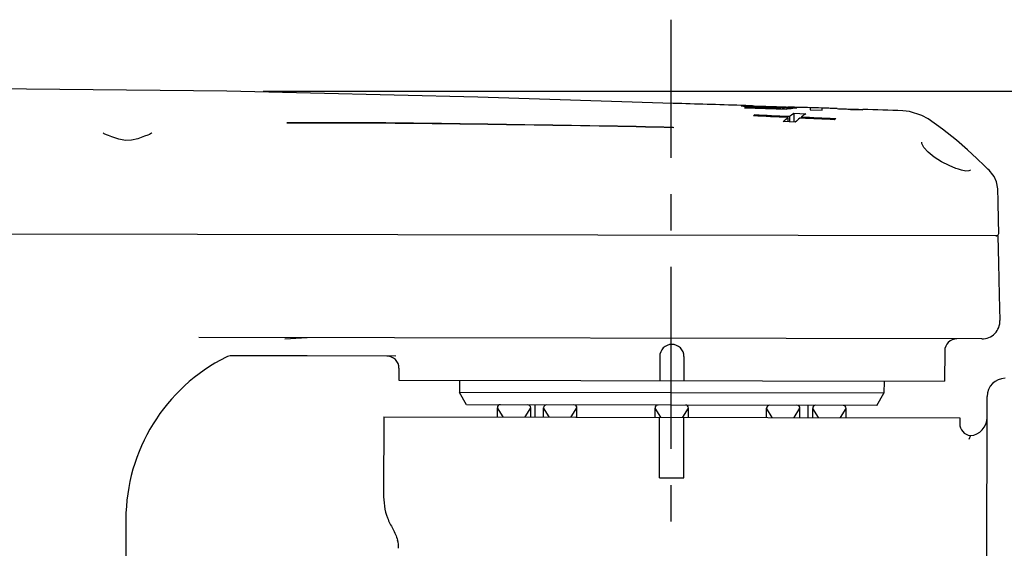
# Model space of a CAD drawing. Header units: millimetres. Extents: x 4086 to 10416, y 123 to 1549.
# Tile 77 of 256: x 7199 to 7239, y 432 to 454. Entities that reach past the tile are written whole.
import ezdxf

# ---------------------------------------------------------------- set-up
doc = ezdxf.new("R2010")
doc.units = ezdxf.units.MM
doc.linetypes.add('CENTER', pattern=[0.6, 0.375, -0.075, 0.075, -0.075])
for name, color, linetype in [('中心线', 7, 'Continuous'), ('外形图', 7, 'Continuous'), ('尺寸标注', 7, 'Continuous')]:
    doc.layers.add(name, color=color, linetype=linetype)
doc.styles.add('思源黑', font='SourceHanSansCN-Normal.ttf')
doc.dimstyles.new('STANDARD_1_4比例中六', dxfattribs={"dimtxt": 10, "dimasz": 8, "dimexe": 2, "dimexo": 1.5, "dimtad": 1, "dimdec": 1, "dimlfac": 4, "dimdsep": 46, "dimtxsty": '思源黑', "dimcen": 0.09, "dimclrd": 256, "dimclre": 256, "dimadec": 0, "dimazin": 0, "dimtp": 0.01, "dimtm": 0.01, "dimtfac": 1, "dimtdec": 1, "dimtofl": 0, "dimtmove": 1, "dimatfit": 3, "dimfxl": 1, "dimtolj": 1, "dimlwd": -1, "dimlwe": -1, "dimarcsym": 0})

# ---------------------------------------------------------------- blocks, each defined once
blk = doc.blocks.new('*D652')
at = {"layer": 'Defpoints', "color": 0}
for p in [(7207.211, 451.273), (7206.549, 404.435), (7303.443, 404.435)]:
    blk.add_point(p, dxfattribs=at)
at = {"layer": '尺寸标注'}
for p, q in [((7208.711, 451.273), (7305.443, 451.273)), ((7303.443, 443.273), (7303.443, 412.435)), ((7208.049, 404.435), (7305.443, 404.435))]:
    blk.add_line(p, q, dxfattribs=at)
for points in [[(7304.777, 443.273), (7302.11, 443.273), (7303.443, 451.273)], [(7302.11, 412.435), (7304.777, 412.435), (7303.443, 404.435)]]:
    blk.add_solid(points, dxfattribs=at)
at = {"layer": '尺寸标注', "color": 0, "insert": (7297.654, 428.466), "char_height": 10, "attachment_point": 5, "rotation": 90, "style": '思源黑'}
blk.add_mtext('\\A1;188.1', dxfattribs=at)

msp = doc.modelspace()

# ---------------------------------------------------------------- linework, layer by layer
at = {"layer": '中心线', "linetype": 'CENTER', "ltscale": 20}
msp.add_line((7225.533, 400.522), (7225.533, 454.213), dxfattribs=at)
at = {"layer": '外形图', "color": 7, "linetype": 'Continuous'}
for p, q in [((7228.88, 450.662), (7228.817, 450.664)), ((7228.871, 450.653), (7228.871, 450.629)), ((7229.958, 450.556), (7228.554, 450.601)), ((7228.554, 450.582), (7230.287, 450.526)), ((7228.979, 450.294), (7228.979, 450.248)), ((7229.958, 450.556), (7229.958, 450.537)), ((7230.177, 450.585), (7230.177, 450.53)), ((7230.331, 450.526), (7230.331, 450.596)), ((7230.331, 450.596), (7230.703, 450.583)), ((7230.341, 450.232), (7230.401, 450.229)), ((7230.401, 450.229), (7230.401, 450.002)), ((7230.591, 450.357), (7230.59, 449.99)), ((7230.591, 450.357), (7231.083, 450.335)), ((7231.252, 450.576), (7231.252, 450.494)), ((7231.252, 450.494), (7231.756, 450.477)), ((7231.759, 450.568), (7231.606, 450.573)), ((7231.756, 450.477), (7231.756, 450.56)), ((7232.918, 450.517), (7233.423, 450.5)), ((7232.92, 450.529), (7233.067, 450.524)), ((7230.642, 449.99), (7230.149, 450.015)), ((7230.339, 450.181), (7230.339, 450.005)), ((7230.894, 450.154), (7230.831, 450.157)), ((7230.894, 450.206), (7230.894, 450.157)), ((7232.256, 450.141), (7232.316, 450.138)), ((7236.712, 449.702), (7236.122, 450.122)), ((7202.111, 449.544), (7202.111, 449.543)), ((7202.112, 449.543), (7202.111, 449.544)), ((7202.145, 449.511), (7202.112, 449.543)), ((7202.249, 449.46), (7202.145, 449.511)), ((7202.323, 449.435), (7202.249, 449.46)), ((7202.466, 449.388), (7202.323, 449.436)), ((7203.944, 449.456), (7203.816, 449.408)), ((7204.019, 449.486), (7203.943, 449.456)), ((7237.375, 448.044), (7237.26, 448.083)), ((7237.492, 448.01), (7237.375, 448.044)), ((7237.679, 447.974), (7237.492, 448.01)), ((7237.802, 447.98), (7237.679, 447.974)), ((7237.837, 447.993), (7237.802, 447.98)), ((7237.855, 448.008), (7237.838, 447.993)), ((7237.858, 448.025), (7237.855, 448.008)), ((7238.634, 448.003), (7238.584, 448.053)), ((7238.794, 447.814), (7238.634, 448.003)), ((7238.841, 447.745), (7238.793, 447.815)), ((7239.005, 445.302), (7158.762, 445.442)), ((7238.333, 441.053), (7206.052, 441.11)), ((7210.522, 441.102), (7209.601, 441.047)), ((7236.805, 440.556), (7236.803, 439.306)), ((7210.52, 440.352), (7207.391, 440.357)), ((7214.17, 440.345), (7210.52, 440.352)), ((7225.055, 440.326), (7225.053, 439.326)), ((7226.055, 440.325), (7226.053, 439.325)), ((7214.304, 439.845), (7214.303, 439.345)), ((7214.303, 439.345), (7236.803, 439.306)), ((7216.803, 439.341), (7216.802, 438.841)), ((7234.303, 439.31), (7234.302, 438.81)), ((7234.302, 438.81), (7216.802, 438.841)), ((7217.09, 438.34), (7216.802, 438.841)), ((7234.012, 438.311), (7234.302, 438.81)), ((7238.514, 416.928), (7238.552, 438.678)), ((7234.012, 438.311), (7217.09, 438.34)), ((7218.595, 437.838), (7218.363, 438.213)), ((7218.363, 437.838), (7218.363, 438.213)), ((7219.505, 437.836), (7219.738, 438.211)), ((7219.738, 437.836), (7219.738, 438.211)), ((7219.925, 437.835), (7219.926, 438.335)), ((7220.499, 437.834), (7220.267, 438.21)), ((7220.267, 437.835), (7220.267, 438.21)), ((7221.409, 437.833), (7221.642, 438.207)), ((7221.642, 437.832), (7221.642, 438.207)), ((7225.095, 437.826), (7224.863, 438.202)), ((7224.863, 437.827), (7224.863, 438.202)), ((7226.005, 437.825), (7226.238, 438.199)), ((7226.238, 437.824), (7226.238, 438.199)), ((7229.459, 437.819), (7229.46, 438.194)), ((7229.691, 437.818), (7229.46, 438.194)), ((7230.601, 437.817), (7230.835, 438.191)), ((7230.834, 437.816), (7230.835, 438.191)), ((7231.175, 437.816), (7231.176, 438.316)), ((7231.595, 437.815), (7231.363, 438.19)), ((7231.363, 437.815), (7231.363, 438.19)), ((7232.505, 437.813), (7232.738, 438.188)), ((7232.738, 437.813), (7232.738, 438.188)), ((7213.675, 437.846), (7213.67, 434.671)), ((7213.675, 437.846), (7237.425, 437.805)), ((7225.046, 435.327), (7225.05, 437.826)), ((7226.046, 435.325), (7226.05, 437.825)), ((7237.425, 437.805), (7237.425, 437.562)), ((7237.863, 437.065), (7237.793, 436.909)), ((7225.046, 435.327), (7226.046, 435.325)), ((7203.043, 433.615), (7203.037, 430.189))]:
    msp.add_line(p, q, dxfattribs=at)
for points in [[(7225.611, 450.763), (7217.557, 451.024), (7207.211, 451.273), (7194.802, 451.386), (7183.034, 451.332), (7174.107, 451.162), (7166.993, 450.846), (7161.099, 450.368)], [(7236.125, 450.12), (7235.868, 450.266), (7235.351, 450.427), (7235.073, 450.455)], [(7204.111, 449.551), (7204.099, 449.536), (7204.019, 449.486)], [(7238.583, 448.054), (7238.441, 448.191), (7238.123, 448.496), (7237.741, 448.851), (7237.294, 449.24), (7236.712, 449.702)], [(7203.816, 449.408), (7203.538, 449.304), (7203.269, 449.242), (7203.025, 449.238), (7202.756, 449.292), (7202.466, 449.388)], [(7237.26, 448.083), (7236.985, 448.196), (7236.673, 448.355), (7236.371, 448.547), (7236.121, 448.75), (7235.949, 448.943), (7235.868, 449.105), (7235.86, 449.164)], [(7238.993, 447.238), (7238.944, 447.523), (7238.84, 447.745)], [(7239.042, 445.43), (7239.029, 445.941), (7239.008, 446.718), (7238.993, 447.237)], [(7238.917, 445.302), (7238.952, 445.307), (7238.983, 445.321), (7239.008, 445.341), (7239.026, 445.366), (7239.038, 445.394), (7239.042, 445.421), (7239.042, 445.431)], [(7239.085, 441.818), (7239.063, 442.85), (7239.033, 444.176), (7239.005, 445.302)]]:
    msp.add_lwpolyline(points, dxfattribs=at)
for centre, radius, start, end in [((7163.288, -1608.277), 2059.984, 88.188409, 88.266288), ((7229.141, 457.288), 6.664, 265.6845, 266.2991), ((7227.339, 402.658), 48.028, 88.2363, 88.3735), ((7230.424, 448.306), 2.458, 126.0081, 127.8234), ((7230.476, 481.951), 31.363, 267.1533, 267.4202), ((7230.37, 467.161), 16.565, 269.0142, 269.3687), ((7230.364, 466.629), 16.033, 269.3694, 269.7506), ((7231.088, 446.562), 4.045, 100.6304, 101.4213), ((7230.364, 466.698), 16.103, 269.7513, 269.8813), ((7230.162, 447.307), 3.31, 85.5619, 86.8822), ((7163.288, -1608.277), 2059.984, 88.109269, 88.121549), ((7163.288, -1608.277), 2059.984, 88.002771, 88.048921), ((7233.92, 448.063), 2.623, 127.6938, 129.4334), ((7238.335, 441.803), 0.75, 269.9, 1.1463), ((7237.305, 440.555), 0.5, 89.9, 179.9), ((7225.555, 440.326), 0.5, 359.9, 179.9), ((7210.543, 433.602), 7.5, 116.6655, 179.9), ((7207.401, 439.857), 0.5, 89.9, 116.6655), ((7213.804, 439.846), 0.5, 359.9, 89.9), ((7239.302, 438.677), 0.75, 89.9, 179.9), ((7218.488, 438.213), 0.125, 89.9, 179.9), ((7219.613, 438.211), 0.125, 359.9, 89.9), ((7220.392, 438.21), 0.125, 89.9, 179.9), ((7221.517, 438.208), 0.125, 359.9, 89.9), ((7224.988, 438.202), 0.125, 89.9, 179.9), ((7226.113, 438.2), 0.125, 359.9, 89.9), ((7229.585, 438.194), 0.125, 89.9, 179.9), ((7230.71, 438.192), 0.125, 359.9, 89.9), ((7231.488, 438.19), 0.125, 89.9, 179.9), ((7232.613, 438.188), 0.125, 359.9, 89.9), ((7237.8, 437.812), 0.75, 274.7883, 359.9), ((7237.925, 437.561), 0.5, 179.9, 262.8821), ((7213.041, 432.421), 1.25, 359.9, 15.3708)]:
    msp.add_arc(centre, radius, start, end, dxfattribs=at)
for points, knots in [([(7228.471, 450.671), (7228.456, 450.671), (7228.443, 450.667), (7228.41, 450.672), (7228.41, 450.667)], [0, 0, 0, 0, 9264.482075, 12232.309876, 12232.309876, 12232.309876, 12232.309876]), ([(7228.41, 450.667), (7228.411, 450.663), (7228.441, 450.665), (7228.475, 450.654), (7228.553, 450.651), (7228.607, 450.645), (7228.64, 450.643)], [0, 0, 0, 0, 1386.252851, 5664.641662, 12582.489432, 21689.53959, 21689.53959, 21689.53959, 21689.53959]), ([(7228.702, 450.667), (7228.688, 450.667), (7228.638, 450.669), (7228.589, 450.67), (7228.554, 450.671)], [0, 0, 0, 0, 3564.716084, 12236.394602, 12236.394602, 12236.394602, 12236.394602]), ([(7228.711, 450.638), (7228.726, 450.637), (7228.795, 450.633), (7228.864, 450.629), (7228.918, 450.626)], [0, 0, 0, 0, 2732.786927, 12240.227511, 12240.227511, 12240.227511, 12240.227511]), ([(7228.871, 450.653), (7228.871, 450.655), (7228.882, 450.654), (7228.887, 450.655), (7228.892, 450.655)], [0, 0, 0, 0, 3217.814788, 12241.700458, 12241.700458, 12241.700458, 12241.700458]), ([(7230.085, 450.598), (7229.945, 450.601), (7229.733, 450.606), (7229.453, 450.616), (7229.255, 450.623), (7229.096, 450.635), (7228.965, 450.636), (7228.916, 450.652), (7228.87, 450.646), (7228.871, 450.653)], [0, 0, 0, 0, 12159.268337, 18459.99257, 24367.776451, 29260.071452, 32758.776793, 34657.563302, 35221.172909, 35221.172909, 35221.172909, 35221.172909]), ([(7228.892, 450.655), (7228.898, 450.656), (7228.934, 450.656), (7228.97, 450.656), (7229, 450.655)], [0, 0, 0, 0, 2011.210447, 12242.600225, 12242.600225, 12242.600225, 12242.600225]), ([(7229, 450.655), (7229.068, 450.654), (7229.434, 450.644), (7229.799, 450.632), (7230.096, 450.622)], [0, 0, 0, 0, 2305.635184, 12251.144065, 12251.144065, 12251.144065, 12251.144065]), ([(7229.064, 450.62), (7229.345, 450.607), (7229.716, 450.594), (7230.087, 450.586), (7230.177, 450.585)], [0, 0, 0, 0, 9295.668472, 12258.145698, 12258.145698, 12258.145698, 12258.145698]), ([(7230.177, 450.585), (7230.155, 450.583), (7230.082, 450.577), (7230.009, 450.566), (7229.958, 450.556)], [0, 0, 0, 0, 3648.454462, 12266.755476, 12266.755476, 12266.755476, 12266.755476]), ([(7230.096, 450.622), (7230.122, 450.621), (7230.204, 450.618), (7230.287, 450.614), (7230.342, 450.611)], [0, 0, 0, 0, 3949.963379, 12268.245971, 12268.245971, 12268.245971, 12268.245971]), ([(7230.341, 450.537), (7230.429, 450.553), (7230.549, 450.571), (7230.67, 450.581), (7230.703, 450.583)], [0, 0, 0, 0, 8942.399103, 12276.106169, 12276.106169, 12276.106169, 12276.106169]), ([(7231.363, 450.58), (7231.334, 450.58), (7231.3, 450.577), (7231.258, 450.581), (7231.252, 450.576)], [0, 0, 0, 0, 9687.621827, 12290.381476, 12290.381476, 12290.381476, 12290.381476]), ([(7231.606, 450.573), (7231.581, 450.574), (7231.5, 450.576), (7231.419, 450.579), (7231.363, 450.58)], [0, 0, 0, 0, 3851.200435, 12294.613648, 12294.613648, 12294.613648, 12294.613648]), ([(7232.37, 450.547), (7232.274, 450.55), (7232.108, 450.553), (7231.903, 450.567), (7231.803, 450.559), (7231.761, 450.565), (7231.757, 450.56)], [0, 0, 0, 0, 10217.375578, 18016.517139, 21148.916275, 21811.429508, 21811.429508, 21811.429508, 21811.429508]), ([(7232.37, 450.547), (7232.452, 450.544), (7232.595, 450.536), (7232.779, 450.538), (7232.868, 450.521), (7232.914, 450.528), (7232.918, 450.522)], [0, 0, 0, 0, 9838.283455, 17373.672063, 20991.181413, 21840.168497, 21840.168497, 21840.168497, 21840.168497]), ([(7233.067, 450.524), (7233.126, 450.522), (7233.221, 450.518), (7233.337, 450.515), (7233.393, 450.508), (7233.419, 450.508), (7233.423, 450.504)], [0, 0, 0, 0, 10871.591361, 17625.356397, 20888.850825, 21862.219885, 21862.219885, 21862.219885, 21862.219885]), ([(7213.377, 449.959), (7215.417, 449.947), (7219.495, 449.882), (7223.573, 449.835), (7225.61, 449.784)], [0, 0, 0, 0, 6034.268452, 12061.115196, 12061.115196, 12061.115196, 12061.115196]), ([(7225.615, 449.761), (7223.577, 449.814), (7219.497, 449.876), (7215.418, 449.942), (7213.377, 449.959)], [0, 0, 0, 0, 6015.561268, 12037.129818, 12037.129818, 12037.129818, 12037.129818]), ([(7225.61, 449.785), (7225.611, 449.781), (7225.613, 449.773), (7225.614, 449.765), (7225.615, 449.761)], [0, 0, 0, 0, 5485.512573, 12197.953447, 12197.953447, 12197.953447, 12197.953447]), ([(7213.67, 434.671), (7213.669, 434.334), (7213.722, 433.812), (7214.055, 433.223), (7214.201, 432.916), (7214.246, 432.753)], [0, 0, 0, 0, 8195.949684, 12263.41753, 16393.972723, 16393.972723, 16393.972723, 16393.972723])]:
    msp.add_open_spline(points, degree=3, knots=knots, dxfattribs=at)
for points in [[(7228.554, 450.671), (7228.526, 450.671), (7228.499, 450.671), (7228.471, 450.671)], [(7230.339, 450.181), (7229.865, 450.203), (7229.391, 450.226), (7228.917, 450.248)], [(7228.979, 450.294), (7229.433, 450.274), (7229.887, 450.253), (7230.341, 450.232)], [(7230.401, 450.229), (7230.462, 450.275), (7230.525, 450.318), (7230.591, 450.357)], [(7230.55, 450.601), (7230.506, 450.602), (7230.462, 450.605), (7230.418, 450.606)], [(7230.682, 450.6), (7230.638, 450.601), (7230.594, 450.6), (7230.55, 450.601)], [(7230.813, 450.595), (7230.769, 450.596), (7230.725, 450.6), (7230.682, 450.6)], [(7231.083, 450.335), (7231.018, 450.295), (7230.955, 450.252), (7230.894, 450.206)], [(7209.683, 449.966), (7210.914, 449.962), (7212.146, 449.965), (7213.377, 449.959)], [(7213.377, 449.959), (7212.146, 449.967), (7210.914, 449.966), (7209.683, 449.966)], [(7230.149, 450.015), (7230.21, 450.073), (7230.273, 450.128), (7230.339, 450.181)], [(7230.831, 450.157), (7230.766, 450.104), (7230.703, 450.048), (7230.642, 449.99)], [(7230.894, 450.206), (7231.348, 450.185), (7231.802, 450.163), (7232.256, 450.141)], [(7232.254, 450.089), (7231.801, 450.111), (7231.347, 450.133), (7230.894, 450.154)]]:
    msp.add_open_spline(points, degree=3, dxfattribs=at)

# ---------------------------------------------------------------- dimensions: what is measured, and where the dimension line sits
at = {"layer": '尺寸标注', "color": 7}
dim = msp.add_linear_dim(base=(7303.443, 404.435), p1=(7207.211, 451.273), p2=(7206.549, 404.435), angle=90, text='188.1', dimstyle='STANDARD_1_4比例中六', override={"dimtxsty": '思源黑'}, dxfattribs=at)
dim.commit()
dim.dimension.update_dxf_attribs({"geometry": '*D652', "text_midpoint": (7303.443, 428.466), "dimtype": 160})

doc.saveas('drawing.dxf')
